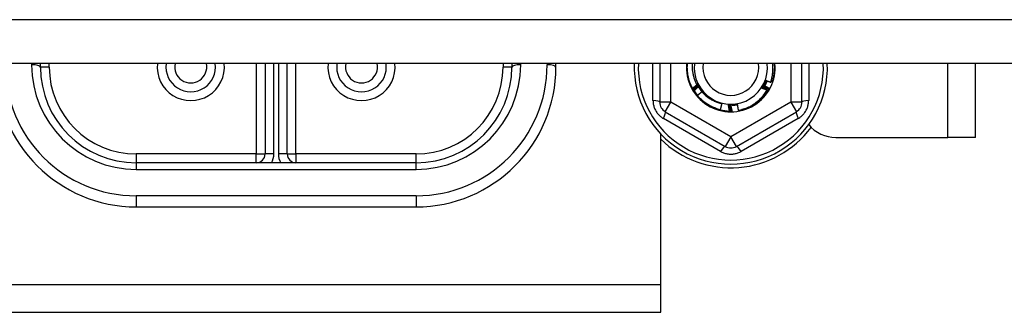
# Model space of a CAD drawing. Header units: inches. Extents: x 56.1 to 140.1, y 34.7 to 67.
# Tile 50 of 60: x 131.6 to 135.2, y 40.1 to 41.2. Entities that reach past the tile are written whole.
import ezdxf

# ---------------------------------------------------------------- set-up
doc = ezdxf.new("R2010")
doc.units = ezdxf.units.IN
doc.header["$MEASUREMENT"] = 0
doc.layers.add('Visible Edges(ANSI)', color=7, linetype='Continuous', lineweight=25)
doc.layers.add('Visible Tangent Edges(ANSI)', color=7, linetype='Continuous', lineweight=25)

msp = doc.modelspace()

# ---------------------------------------------------------------- linework, layer by layer
at = {"layer": 'Visible Edges(ANSI)'}
for p, q in [((138.5628, 41.0071), (98.9289, 41.0071)), ((131.7203, 40.9948), (131.7203, 41.0071)), ((132.5234, 41.0071), (132.5234, 40.6838)), ((132.6022, 40.6838), (132.6022, 41.0071)), ((133.4053, 41.0071), (133.4053, 40.9948)), ((133.5628, 40.9948), (133.5628, 41.0071)), ((133.9339, 41.0071), (133.9339, 40.869)), ((134.4417, 40.869), (134.4417, 41.0071)), ((135.0628, 40.7429), (135.0628, 41.0071)), ((134.0512, 40.9185), (134.051, 40.9188)), ((134.0537, 40.914), (134.0535, 40.9144)), ((134.0847, 40.9067), (134.0857, 40.9079)), ((134.3222, 40.9147), (134.322, 40.9143)), ((134.3247, 40.9192), (134.3245, 40.9188)), ((134.1551, 40.8641), (134.1495, 40.8421)), ((133.9535, 40.8349), (134.1681, 40.711)), ((134.1683, 40.8386), (134.1681, 40.8366)), ((134.1831, 40.8374), (134.1828, 40.8374)), ((134.1882, 40.8373), (134.1878, 40.8373)), ((134.1933, 40.8374), (134.1929, 40.8374)), ((134.2075, 40.711), (134.4221, 40.8349)), ((133.9378, 40.2169), (133.9378, 40.7549)), ((134.5628, 40.7429), (134.9638, 40.7429)), ((135.0628, 40.7429), (134.9638, 40.7429)), ((133.0628, 40.6523), (132.0628, 40.6523)), ((132.0628, 40.4948), (133.0628, 40.4948)), ((133.9378, 40.1179), (133.9378, 40.2169)), ((105.6878, 40.1179), (133.9378, 40.1179))]:
    msp.add_line(p, q, dxfattribs=at)
at = {"layer": 'Visible Edges(ANSI)', "flags": 128}
for points in [[(134.051, 40.9188), (134.0493, 40.9222), (134.0476, 40.9256), (134.046, 40.9291), (134.0444, 40.9326), (134.043, 40.9361), (134.0417, 40.9397), (134.0404, 40.9433), (134.0392, 40.9469), (134.0382, 40.9505), (134.0372, 40.9542), (134.0363, 40.9579), (134.0355, 40.9616), (134.0347, 40.9654), (134.0341, 40.9691), (134.0336, 40.9729), (134.0331, 40.9767), (134.0328, 40.9805), (134.0325, 40.9843), (134.0324, 40.9881), (134.0323, 40.9919), (134.0323, 40.9957), (134.0324, 40.9995), (134.0326, 41.0033), (134.0329, 41.0071)], [(134.0501, 41.0071), (134.0499, 41.0039), (134.0497, 41.0006), (134.0497, 40.9974), (134.0497, 40.9941), (134.0498, 40.9909), (134.05, 40.9876), (134.0502, 40.9844), (134.0506, 40.9812), (134.051, 40.9779), (134.0515, 40.9747), (134.052, 40.9715), (134.0527, 40.9683), (134.0534, 40.9651), (134.0542, 40.962), (134.055, 40.9589), (134.0559, 40.9558), (134.0569, 40.9527), (134.058, 40.9496), (134.0592, 40.9466), (134.0604, 40.9436), (134.0617, 40.9406), (134.063, 40.9377), (134.0645, 40.9347), (134.066, 40.9319)], [(134.3302, 40.9404), (134.3311, 40.9431), (134.3319, 40.9458), (134.3327, 40.9485), (134.3334, 40.9512), (134.3341, 40.954), (134.3347, 40.9567), (134.3353, 40.9595), (134.3358, 40.9623), (134.3363, 40.965), (134.3367, 40.9678), (134.3371, 40.9706), (134.3374, 40.9734), (134.3377, 40.9762), (134.3379, 40.979), (134.338, 40.9818), (134.3381, 40.9846), (134.3382, 40.9874), (134.3382, 40.9902), (134.3381, 40.9931), (134.338, 40.9959), (134.3379, 40.9987), (134.3377, 41.0015), (134.3374, 41.0043), (134.3371, 41.0071)], [(134.3427, 41.0071), (134.3429, 41.0044), (134.3431, 41.0017), (134.3432, 40.999), (134.3433, 40.9962), (134.3433, 40.9935), (134.3433, 40.9908), (134.3432, 40.9881), (134.3431, 40.9854), (134.343, 40.9827), (134.3428, 40.98), (134.3425, 40.9773), (134.3422, 40.9746), (134.3419, 40.9719), (134.3415, 40.9692), (134.3411, 40.9665), (134.3406, 40.9638), (134.34, 40.9612), (134.3395, 40.9585), (134.3388, 40.9559), (134.3382, 40.9532), (134.3375, 40.9506), (134.3367, 40.948), (134.3359, 40.9454), (134.335, 40.9428)], [(134.051, 40.9188), (134.0518, 40.9195), (134.0525, 40.9201), (134.0532, 40.9207), (134.054, 40.9213), (134.0547, 40.9219), (134.0555, 40.9225), (134.0562, 40.9232), (134.057, 40.9238), (134.0577, 40.9244), (134.0584, 40.925), (134.0592, 40.9256), (134.0599, 40.9262), (134.0607, 40.9268), (134.0614, 40.9274), (134.0622, 40.928), (134.0629, 40.9286), (134.0637, 40.9292), (134.0644, 40.9298), (134.0652, 40.9304), (134.0659, 40.931), (134.0667, 40.9316), (134.0674, 40.9322), (134.0682, 40.9328), (134.0689, 40.9334)], [(134.071, 40.9296), (134.0702, 40.9291), (134.0693, 40.9286), (134.0685, 40.9281), (134.0677, 40.9277), (134.0669, 40.9272), (134.0661, 40.9267), (134.0652, 40.9263), (134.0644, 40.9258), (134.0636, 40.9253), (134.0628, 40.9249), (134.062, 40.9244), (134.0611, 40.9239), (134.0603, 40.9235), (134.0595, 40.923), (134.0587, 40.9226), (134.0578, 40.9221), (134.057, 40.9217), (134.0562, 40.9212), (134.0554, 40.9207), (134.0545, 40.9203), (134.0537, 40.9198), (134.0529, 40.9194), (134.0521, 40.9189), (134.0512, 40.9185)], [(134.0535, 40.9144), (134.0543, 40.915), (134.055, 40.9157), (134.0557, 40.9163), (134.0564, 40.9169), (134.0571, 40.9176), (134.0579, 40.9182), (134.0586, 40.9189), (134.0593, 40.9195), (134.06, 40.9201), (134.0607, 40.9208), (134.0615, 40.9214), (134.0622, 40.922), (134.0629, 40.9227), (134.0636, 40.9233), (134.0644, 40.9239), (134.0651, 40.9246), (134.0658, 40.9252), (134.0666, 40.9258), (134.0673, 40.9264), (134.068, 40.9271), (134.0688, 40.9277), (134.0695, 40.9283), (134.0702, 40.9289), (134.071, 40.9296)], [(134.0731, 40.9257), (134.0723, 40.9252), (134.0715, 40.9247), (134.0707, 40.9243), (134.0699, 40.9238), (134.0691, 40.9233), (134.0683, 40.9228), (134.0675, 40.9223), (134.0667, 40.9218), (134.0659, 40.9213), (134.0651, 40.9208), (134.0643, 40.9203), (134.0635, 40.9198), (134.0627, 40.9193), (134.0619, 40.9188), (134.0611, 40.9184), (134.0602, 40.9179), (134.0594, 40.9174), (134.0586, 40.9169), (134.0578, 40.9164), (134.057, 40.9159), (134.0562, 40.9155), (134.0554, 40.915), (134.0546, 40.9145), (134.0537, 40.914)], [(134.0573, 40.9111), (134.058, 40.9117), (134.0586, 40.9123), (134.0593, 40.9129), (134.0599, 40.9136), (134.0606, 40.9142), (134.0612, 40.9148), (134.0619, 40.9154), (134.0625, 40.916), (134.0632, 40.9166), (134.0638, 40.9172), (134.0645, 40.9179), (134.0652, 40.9185), (134.0658, 40.9191), (134.0665, 40.9197), (134.0671, 40.9203), (134.0678, 40.9209), (134.0685, 40.9215), (134.0691, 40.9221), (134.0698, 40.9227), (134.0705, 40.9233), (134.0711, 40.9239), (134.0718, 40.9245), (134.0724, 40.9251), (134.0731, 40.9257)], [(134.066, 40.9319), (134.0661, 40.932), (134.0663, 40.9321), (134.0664, 40.9322), (134.0666, 40.9323), (134.0667, 40.9324), (134.0668, 40.9325), (134.067, 40.9326), (134.0671, 40.9328), (134.0673, 40.9329), (134.0674, 40.933), (134.0676, 40.9331), (134.0677, 40.9332), (134.0678, 40.9333), (134.068, 40.9334), (134.0681, 40.9335), (134.0683, 40.9337), (134.0684, 40.9338), (134.0686, 40.9339), (134.0687, 40.934), (134.0689, 40.9341), (134.069, 40.9342), (134.0691, 40.9343), (134.0693, 40.9344), (134.0694, 40.9346)], [(134.0689, 40.9334), (134.0688, 40.9334), (134.0687, 40.9333), (134.0686, 40.9332), (134.0685, 40.9332), (134.0683, 40.9331), (134.0682, 40.933), (134.0681, 40.933), (134.068, 40.9329), (134.0678, 40.9328), (134.0677, 40.9328), (134.0676, 40.9327), (134.0675, 40.9326), (134.0673, 40.9326), (134.0672, 40.9325), (134.0671, 40.9324), (134.067, 40.9324), (134.0669, 40.9323), (134.0667, 40.9322), (134.0666, 40.9322), (134.0665, 40.9321), (134.0664, 40.9321), (134.0662, 40.932), (134.0661, 40.9319), (134.066, 40.9319)], [(134.0694, 40.9346), (134.0701, 40.9335), (134.0709, 40.9324), (134.0716, 40.9313), (134.0723, 40.9302), (134.073, 40.9291), (134.0737, 40.928), (134.0744, 40.9269), (134.0752, 40.9258), (134.0759, 40.9247), (134.0766, 40.9236), (134.0773, 40.9225), (134.078, 40.9214), (134.0787, 40.9203), (134.0795, 40.9192), (134.0802, 40.9181), (134.0809, 40.917), (134.0816, 40.9159), (134.0823, 40.9148), (134.083, 40.9137), (134.0838, 40.9126), (134.0845, 40.9115), (134.0852, 40.9104), (134.0859, 40.9093), (134.0866, 40.9082)], [(134.0694, 40.9346), (134.07, 40.9334), (134.0706, 40.9322), (134.0712, 40.931), (134.0718, 40.9299), (134.0725, 40.9287), (134.0731, 40.9276), (134.0738, 40.9264), (134.0745, 40.9253), (134.0751, 40.9242), (134.0758, 40.9231), (134.0765, 40.922), (134.0772, 40.9209), (134.078, 40.9198), (134.0787, 40.9187), (134.0794, 40.9176), (134.0802, 40.9165), (134.081, 40.9154), (134.0817, 40.9144), (134.0825, 40.9133), (134.0833, 40.9123), (134.0841, 40.9112), (134.085, 40.9102), (134.0858, 40.9092), (134.0866, 40.9082)], [(134.2975, 40.9195), (134.2981, 40.9207), (134.2986, 40.9218), (134.2992, 40.923), (134.2998, 40.9242), (134.3004, 40.9253), (134.301, 40.9265), (134.3016, 40.9277), (134.3022, 40.9288), (134.3028, 40.93), (134.3034, 40.9312), (134.304, 40.9324), (134.3046, 40.9335), (134.3052, 40.9347), (134.3058, 40.9359), (134.3064, 40.937), (134.307, 40.9382), (134.3076, 40.9394), (134.3082, 40.9406), (134.3088, 40.9417), (134.3094, 40.9429), (134.31, 40.9441), (134.3105, 40.9452), (134.3111, 40.9464), (134.3117, 40.9476)], [(134.2975, 40.9195), (134.2982, 40.9206), (134.2989, 40.9217), (134.2996, 40.9228), (134.3003, 40.9239), (134.301, 40.925), (134.3017, 40.9262), (134.3023, 40.9273), (134.303, 40.9285), (134.3036, 40.9296), (134.3042, 40.9308), (134.3048, 40.9319), (134.3054, 40.9331), (134.306, 40.9343), (134.3066, 40.9355), (134.3072, 40.9366), (134.3077, 40.9378), (134.3083, 40.939), (134.3088, 40.9402), (134.3093, 40.9415), (134.3098, 40.9427), (134.3103, 40.9439), (134.3108, 40.9451), (134.3113, 40.9463), (134.3117, 40.9476)], [(134.3025, 40.9258), (134.3034, 40.9254), (134.3042, 40.9249), (134.305, 40.9245), (134.3058, 40.924), (134.3067, 40.9236), (134.3075, 40.9231), (134.3083, 40.9226), (134.3091, 40.9222), (134.31, 40.9217), (134.3108, 40.9213), (134.3116, 40.9208), (134.3124, 40.9203), (134.3132, 40.9199), (134.3141, 40.9194), (134.3149, 40.9189), (134.3157, 40.9185), (134.3165, 40.918), (134.3173, 40.9175), (134.3182, 40.9171), (134.319, 40.9166), (134.3198, 40.9161), (134.3206, 40.9156), (134.3214, 40.9152), (134.3222, 40.9147)], [(134.3245, 40.9188), (134.3236, 40.9191), (134.3227, 40.9194), (134.3218, 40.9196), (134.3209, 40.9199), (134.3199, 40.9202), (134.319, 40.9205), (134.3181, 40.9208), (134.3172, 40.9211), (134.3163, 40.9214), (134.3153, 40.9216), (134.3144, 40.9219), (134.3135, 40.9222), (134.3126, 40.9225), (134.3117, 40.9228), (134.3108, 40.9231), (134.3098, 40.9234), (134.3089, 40.9237), (134.308, 40.924), (134.3071, 40.9243), (134.3062, 40.9246), (134.3053, 40.9249), (134.3044, 40.9252), (134.3034, 40.9255), (134.3025, 40.9258)], [(134.3047, 40.9296), (134.3055, 40.9292), (134.3064, 40.9288), (134.3072, 40.9284), (134.308, 40.9279), (134.3089, 40.9275), (134.3097, 40.9271), (134.3106, 40.9266), (134.3114, 40.9262), (134.3122, 40.9258), (134.3131, 40.9253), (134.3139, 40.9249), (134.3147, 40.9245), (134.3156, 40.924), (134.3164, 40.9236), (134.3173, 40.9232), (134.3181, 40.9227), (134.3189, 40.9223), (134.3198, 40.9218), (134.3206, 40.9214), (134.3214, 40.9209), (134.3222, 40.9205), (134.3231, 40.9201), (134.3239, 40.9196), (134.3247, 40.9192)], [(134.3093, 40.9283), (134.3091, 40.9283), (134.3089, 40.9284), (134.3087, 40.9284), (134.3085, 40.9285), (134.3083, 40.9286), (134.3081, 40.9286), (134.3079, 40.9287), (134.3077, 40.9287), (134.3076, 40.9288), (134.3074, 40.9288), (134.3072, 40.9289), (134.307, 40.929), (134.3068, 40.929), (134.3066, 40.9291), (134.3064, 40.9291), (134.3062, 40.9292), (134.306, 40.9292), (134.3058, 40.9293), (134.3056, 40.9294), (134.3054, 40.9294), (134.3052, 40.9295), (134.3051, 40.9295), (134.3049, 40.9296), (134.3047, 40.9296)], [(134.3067, 40.9335), (134.3068, 40.9335), (134.3068, 40.9335), (134.3069, 40.9334), (134.307, 40.9334), (134.3071, 40.9333), (134.3071, 40.9333), (134.3072, 40.9333), (134.3073, 40.9332), (134.3074, 40.9332), (134.3074, 40.9332), (134.3075, 40.9331), (134.3076, 40.9331), (134.3077, 40.9331), (134.3077, 40.933), (134.3078, 40.933), (134.3079, 40.933), (134.308, 40.9329), (134.308, 40.9329), (134.3081, 40.9329), (134.3082, 40.9328), (134.3083, 40.9328), (134.3083, 40.9328), (134.3084, 40.9327), (134.3085, 40.9327)], [(134.3086, 40.933), (134.3086, 40.933), (134.3085, 40.9331), (134.3084, 40.9331), (134.3083, 40.9331), (134.3082, 40.9331), (134.3081, 40.9331), (134.3081, 40.9332), (134.308, 40.9332), (134.3079, 40.9332), (134.3078, 40.9332), (134.3077, 40.9332), (134.3077, 40.9333), (134.3076, 40.9333), (134.3075, 40.9333), (134.3074, 40.9333), (134.3073, 40.9333), (134.3073, 40.9334), (134.3072, 40.9334), (134.3071, 40.9334), (134.307, 40.9334), (134.3069, 40.9335), (134.3069, 40.9335), (134.3068, 40.9335), (134.3067, 40.9335)], [(134.3084, 40.9326), (134.3087, 40.9331), (134.309, 40.9337), (134.3093, 40.9343), (134.3095, 40.9348), (134.3098, 40.9354), (134.3101, 40.936), (134.3103, 40.9366), (134.3106, 40.9371), (134.3109, 40.9377), (134.3111, 40.9383), (134.3114, 40.9389), (134.3116, 40.9395), (134.3119, 40.94), (134.3121, 40.9406), (134.3124, 40.9412), (134.3126, 40.9418), (134.3128, 40.9424), (134.3131, 40.943), (134.3133, 40.9435), (134.3135, 40.9441), (134.3138, 40.9447), (134.314, 40.9453), (134.3142, 40.9459), (134.3144, 40.9465)], [(134.3086, 40.9375), (134.3087, 40.9374), (134.3087, 40.9374), (134.3088, 40.9374), (134.3089, 40.9373), (134.309, 40.9373), (134.309, 40.9373), (134.3091, 40.9372), (134.3092, 40.9372), (134.3093, 40.9372), (134.3093, 40.9371), (134.3094, 40.9371), (134.3095, 40.9371), (134.3096, 40.937), (134.3096, 40.937), (134.3097, 40.937), (134.3098, 40.937), (134.3099, 40.9369), (134.3099, 40.9369), (134.31, 40.9369), (134.3101, 40.9368), (134.3102, 40.9368), (134.3102, 40.9368), (134.3103, 40.9367), (134.3104, 40.9367)], [(134.3105, 40.937), (134.3105, 40.937), (134.3104, 40.9371), (134.3103, 40.9371), (134.3102, 40.9371), (134.3101, 40.9371), (134.31, 40.9371), (134.31, 40.9371), (134.3099, 40.9372), (134.3098, 40.9372), (134.3097, 40.9372), (134.3096, 40.9372), (134.3096, 40.9372), (134.3095, 40.9373), (134.3094, 40.9373), (134.3093, 40.9373), (134.3092, 40.9373), (134.3091, 40.9373), (134.3091, 40.9374), (134.309, 40.9374), (134.3089, 40.9374), (134.3088, 40.9374), (134.3087, 40.9374), (134.3087, 40.9374), (134.3086, 40.9375)], [(134.3175, 40.9453), (134.3172, 40.9445), (134.3169, 40.9438), (134.3165, 40.943), (134.3162, 40.9423), (134.3159, 40.9415), (134.3156, 40.9407), (134.3152, 40.94), (134.3149, 40.9392), (134.3145, 40.9385), (134.3142, 40.9377), (134.3138, 40.937), (134.3135, 40.9363), (134.3131, 40.9355), (134.3128, 40.9348), (134.3124, 40.934), (134.312, 40.9333), (134.3116, 40.9326), (134.3112, 40.9319), (134.3109, 40.9311), (134.3105, 40.9304), (134.3101, 40.9297), (134.3097, 40.929), (134.3093, 40.9282), (134.3089, 40.9275)], [(134.3103, 40.9415), (134.3104, 40.9414), (134.3105, 40.9414), (134.3106, 40.9414), (134.3106, 40.9414), (134.3107, 40.9413), (134.3108, 40.9413), (134.3109, 40.9413), (134.3109, 40.9412), (134.311, 40.9412), (134.3111, 40.9412), (134.3112, 40.9411), (134.3113, 40.9411), (134.3113, 40.9411), (134.3114, 40.9411), (134.3115, 40.941), (134.3116, 40.941), (134.3116, 40.941), (134.3117, 40.9409), (134.3118, 40.9409), (134.3119, 40.9409), (134.3119, 40.9409), (134.312, 40.9408), (134.3121, 40.9408), (134.3122, 40.9408)], [(134.3123, 40.9411), (134.3122, 40.9411), (134.3121, 40.9411), (134.3121, 40.9411), (134.312, 40.9412), (134.3119, 40.9412), (134.3118, 40.9412), (134.3117, 40.9412), (134.3117, 40.9412), (134.3116, 40.9412), (134.3115, 40.9412), (134.3114, 40.9413), (134.3113, 40.9413), (134.3112, 40.9413), (134.3112, 40.9413), (134.3111, 40.9413), (134.311, 40.9413), (134.3109, 40.9414), (134.3108, 40.9414), (134.3107, 40.9414), (134.3107, 40.9414), (134.3106, 40.9414), (134.3105, 40.9414), (134.3104, 40.9415), (134.3103, 40.9415)], [(134.3117, 40.9476), (134.3125, 40.9473), (134.3133, 40.947), (134.314, 40.9467), (134.3148, 40.9464), (134.3156, 40.946), (134.3163, 40.9457), (134.3171, 40.9454), (134.3179, 40.9451), (134.3186, 40.9448), (134.3194, 40.9445), (134.3202, 40.9442), (134.3209, 40.9439), (134.3217, 40.9436), (134.3225, 40.9434), (134.3232, 40.9431), (134.324, 40.9428), (134.3248, 40.9425), (134.3256, 40.9422), (134.3263, 40.9419), (134.3271, 40.9416), (134.3279, 40.9413), (134.3286, 40.941), (134.3294, 40.9407), (134.3302, 40.9404)], [(134.312, 40.9455), (134.312, 40.9455), (134.3121, 40.9455), (134.3122, 40.9455), (134.3123, 40.9454), (134.3123, 40.9454), (134.3124, 40.9454), (134.3125, 40.9453), (134.3126, 40.9453), (134.3127, 40.9453), (134.3127, 40.9453), (134.3128, 40.9452), (134.3129, 40.9452), (134.313, 40.9452), (134.313, 40.9452), (134.3131, 40.9451), (134.3132, 40.9451), (134.3133, 40.9451), (134.3134, 40.945), (134.3134, 40.945), (134.3135, 40.945), (134.3136, 40.945), (134.3137, 40.9449), (134.3137, 40.9449), (134.3138, 40.9449)], [(134.3139, 40.9452), (134.3139, 40.9452), (134.3138, 40.9452), (134.3137, 40.9453), (134.3136, 40.9453), (134.3135, 40.9453), (134.3134, 40.9453), (134.3134, 40.9453), (134.3133, 40.9453), (134.3132, 40.9453), (134.3131, 40.9453), (134.313, 40.9454), (134.313, 40.9454), (134.3129, 40.9454), (134.3128, 40.9454), (134.3127, 40.9454), (134.3126, 40.9454), (134.3125, 40.9454), (134.3125, 40.9455), (134.3124, 40.9455), (134.3123, 40.9455), (134.3122, 40.9455), (134.3121, 40.9455), (134.312, 40.9455), (134.312, 40.9455)], [(134.3314, 40.9441), (134.3315, 40.944), (134.3317, 40.944), (134.3318, 40.9439), (134.332, 40.9439), (134.3321, 40.9438), (134.3323, 40.9438), (134.3324, 40.9437), (134.3326, 40.9437), (134.3328, 40.9436), (134.3329, 40.9436), (134.3331, 40.9435), (134.3332, 40.9435), (134.3334, 40.9434), (134.3335, 40.9434), (134.3337, 40.9433), (134.3338, 40.9433), (134.334, 40.9432), (134.3341, 40.9431), (134.3343, 40.9431), (134.3344, 40.943), (134.3346, 40.943), (134.3347, 40.9429), (134.3349, 40.9429), (134.335, 40.9428)], [(134.0535, 40.9144), (134.0534, 40.9146), (134.0533, 40.9147), (134.0532, 40.9149), (134.0531, 40.9151), (134.053, 40.9152), (134.0529, 40.9154), (134.0528, 40.9156), (134.0528, 40.9157), (134.0527, 40.9159), (134.0526, 40.9161), (134.0525, 40.9163), (134.0524, 40.9164), (134.0523, 40.9166), (134.0522, 40.9168), (134.0521, 40.9169), (134.052, 40.9171), (134.0519, 40.9173), (134.0518, 40.9175), (134.0517, 40.9176), (134.0516, 40.9178), (134.0515, 40.918), (134.0514, 40.9181), (134.0513, 40.9183), (134.0512, 40.9185)], [(134.0694, 40.8936), (134.0687, 40.8944), (134.0681, 40.8952), (134.0674, 40.8961), (134.0668, 40.8969), (134.0661, 40.8978), (134.0655, 40.8987), (134.0649, 40.8995), (134.0642, 40.9004), (134.0636, 40.9013), (134.063, 40.9022), (134.0624, 40.903), (134.0618, 40.9039), (134.0612, 40.9048), (134.0606, 40.9057), (134.0601, 40.9066), (134.0595, 40.9075), (134.0589, 40.9084), (134.0584, 40.9093), (134.0578, 40.9102), (134.0573, 40.9112), (134.0567, 40.9121), (134.0562, 40.913), (134.0557, 40.9139), (134.0551, 40.9149)], [(134.0843, 40.9057), (134.0836, 40.9052), (134.0829, 40.9047), (134.0823, 40.9042), (134.0816, 40.9036), (134.081, 40.9031), (134.0803, 40.9026), (134.0797, 40.9021), (134.079, 40.9015), (134.0784, 40.901), (134.0777, 40.9005), (134.0771, 40.8999), (134.0764, 40.8994), (134.0758, 40.8989), (134.0751, 40.8983), (134.0745, 40.8978), (134.0738, 40.8972), (134.0732, 40.8967), (134.0725, 40.8962), (134.0719, 40.8956), (134.0712, 40.8951), (134.0706, 40.8946), (134.0699, 40.894), (134.0693, 40.8935), (134.0686, 40.8929)], [(134.1495, 40.8421), (134.1456, 40.8432), (134.1417, 40.8443), (134.1379, 40.8456), (134.1341, 40.8469), (134.1303, 40.8484), (134.1265, 40.8499), (134.1228, 40.8516), (134.1192, 40.8533), (134.1156, 40.8551), (134.112, 40.857), (134.1085, 40.8591), (134.1051, 40.8612), (134.1017, 40.8634), (134.0983, 40.8656), (134.0951, 40.868), (134.0918, 40.8705), (134.0887, 40.873), (134.0856, 40.8756), (134.0826, 40.8783), (134.0797, 40.8811), (134.0768, 40.8839), (134.074, 40.8869), (134.0713, 40.8899), (134.0686, 40.8929)], [(134.0737, 40.921), (134.0741, 40.9204), (134.0745, 40.9198), (134.0749, 40.9191), (134.0753, 40.9185), (134.0757, 40.9179), (134.0762, 40.9172), (134.0766, 40.9166), (134.077, 40.916), (134.0774, 40.9154), (134.0779, 40.9147), (134.0783, 40.9141), (134.0788, 40.9135), (134.0792, 40.9129), (134.0797, 40.9123), (134.0801, 40.9117), (134.0806, 40.9111), (134.081, 40.9105), (134.0815, 40.9099), (134.082, 40.9093), (134.0824, 40.9087), (134.0829, 40.9081), (134.0834, 40.9075), (134.0839, 40.907), (134.0843, 40.9064)], [(134.0754, 40.922), (134.0753, 40.922), (134.0753, 40.9219), (134.0752, 40.9219), (134.0751, 40.9218), (134.075, 40.9218), (134.075, 40.9217), (134.0749, 40.9217), (134.0748, 40.9216), (134.0748, 40.9216), (134.0747, 40.9216), (134.0746, 40.9215), (134.0746, 40.9215), (134.0745, 40.9214), (134.0744, 40.9214), (134.0744, 40.9213), (134.0743, 40.9213), (134.0742, 40.9212), (134.0742, 40.9212), (134.0741, 40.9211), (134.074, 40.9211), (134.074, 40.921), (134.0739, 40.921), (134.0738, 40.921), (134.0738, 40.9209)], [(134.0739, 40.9206), (134.074, 40.9207), (134.0741, 40.9207), (134.0741, 40.9208), (134.0742, 40.9208), (134.0742, 40.9209), (134.0743, 40.921), (134.0744, 40.921), (134.0744, 40.9211), (134.0745, 40.9211), (134.0745, 40.9212), (134.0746, 40.9213), (134.0747, 40.9213), (134.0747, 40.9214), (134.0748, 40.9214), (134.0748, 40.9215), (134.0749, 40.9215), (134.075, 40.9216), (134.075, 40.9217), (134.0751, 40.9217), (134.0751, 40.9218), (134.0752, 40.9218), (134.0753, 40.9219), (134.0753, 40.922), (134.0754, 40.922)], [(134.0778, 40.9183), (134.0777, 40.9183), (134.0776, 40.9183), (134.0776, 40.9182), (134.0775, 40.9182), (134.0774, 40.9181), (134.0774, 40.9181), (134.0773, 40.918), (134.0772, 40.918), (134.0772, 40.9179), (134.0771, 40.9179), (134.077, 40.9178), (134.077, 40.9178), (134.0769, 40.9177), (134.0768, 40.9177), (134.0768, 40.9176), (134.0767, 40.9176), (134.0766, 40.9175), (134.0766, 40.9175), (134.0765, 40.9174), (134.0764, 40.9174), (134.0764, 40.9173), (134.0763, 40.9173), (134.0762, 40.9172), (134.0762, 40.9172)], [(134.0764, 40.9169), (134.0764, 40.917), (134.0765, 40.917), (134.0766, 40.9171), (134.0766, 40.9171), (134.0767, 40.9172), (134.0767, 40.9173), (134.0768, 40.9173), (134.0768, 40.9174), (134.0769, 40.9174), (134.077, 40.9175), (134.077, 40.9176), (134.0771, 40.9176), (134.0771, 40.9177), (134.0772, 40.9177), (134.0773, 40.9178), (134.0773, 40.9179), (134.0774, 40.9179), (134.0774, 40.918), (134.0775, 40.918), (134.0775, 40.9181), (134.0776, 40.9182), (134.0777, 40.9182), (134.0777, 40.9183), (134.0778, 40.9183)], [(134.0803, 40.9148), (134.0802, 40.9147), (134.0802, 40.9147), (134.0801, 40.9146), (134.08, 40.9146), (134.08, 40.9145), (134.0799, 40.9145), (134.0798, 40.9144), (134.0798, 40.9144), (134.0797, 40.9143), (134.0796, 40.9143), (134.0796, 40.9142), (134.0795, 40.9142), (134.0794, 40.9141), (134.0794, 40.9141), (134.0793, 40.914), (134.0793, 40.914), (134.0792, 40.9139), (134.0791, 40.9139), (134.0791, 40.9138), (134.079, 40.9138), (134.0789, 40.9137), (134.0789, 40.9137), (134.0788, 40.9136), (134.0787, 40.9136)], [(134.0789, 40.9133), (134.079, 40.9133), (134.0791, 40.9134), (134.0791, 40.9135), (134.0792, 40.9135), (134.0792, 40.9136), (134.0793, 40.9137), (134.0793, 40.9137), (134.0794, 40.9138), (134.0794, 40.9138), (134.0795, 40.9139), (134.0796, 40.914), (134.0796, 40.914), (134.0797, 40.9141), (134.0797, 40.9141), (134.0798, 40.9142), (134.0798, 40.9143), (134.0799, 40.9143), (134.08, 40.9144), (134.08, 40.9145), (134.0801, 40.9145), (134.0801, 40.9146), (134.0802, 40.9146), (134.0802, 40.9147), (134.0803, 40.9148)], [(134.0829, 40.9113), (134.0829, 40.9112), (134.0828, 40.9112), (134.0827, 40.9111), (134.0827, 40.9111), (134.0826, 40.911), (134.0825, 40.911), (134.0825, 40.9109), (134.0824, 40.9109), (134.0824, 40.9108), (134.0823, 40.9107), (134.0822, 40.9107), (134.0822, 40.9106), (134.0821, 40.9106), (134.082, 40.9105), (134.082, 40.9105), (134.0819, 40.9104), (134.0818, 40.9104), (134.0818, 40.9103), (134.0817, 40.9103), (134.0817, 40.9102), (134.0816, 40.9102), (134.0815, 40.9101), (134.0815, 40.9101), (134.0814, 40.91)], [(134.0816, 40.9097), (134.0817, 40.9098), (134.0817, 40.9099), (134.0818, 40.9099), (134.0818, 40.91), (134.0819, 40.9101), (134.0819, 40.9101), (134.082, 40.9102), (134.0821, 40.9102), (134.0821, 40.9103), (134.0822, 40.9104), (134.0822, 40.9104), (134.0823, 40.9105), (134.0823, 40.9106), (134.0824, 40.9106), (134.0824, 40.9107), (134.0825, 40.9108), (134.0825, 40.9108), (134.0826, 40.9109), (134.0826, 40.911), (134.0827, 40.911), (134.0828, 40.9111), (134.0828, 40.9111), (134.0829, 40.9112), (134.0829, 40.9113)], [(134.0866, 40.9082), (134.0865, 40.9081), (134.0864, 40.908), (134.0863, 40.9079), (134.0862, 40.9078), (134.0861, 40.9077), (134.086, 40.9076), (134.0858, 40.9076), (134.0857, 40.9075), (134.0856, 40.9074), (134.0855, 40.9073), (134.0854, 40.9072), (134.0853, 40.9071), (134.0852, 40.907), (134.0851, 40.9069), (134.085, 40.9069), (134.0848, 40.9068), (134.0847, 40.9067), (134.0846, 40.9066), (134.0845, 40.9065), (134.0844, 40.9064), (134.0843, 40.9063), (134.0842, 40.9062), (134.0841, 40.9062), (134.084, 40.9061)], [(134.084, 40.9061), (134.0863, 40.9035), (134.0887, 40.901), (134.0912, 40.8985), (134.0937, 40.8961), (134.0963, 40.8938), (134.099, 40.8915), (134.1017, 40.8893), (134.1045, 40.8872), (134.1074, 40.8852), (134.1103, 40.8832), (134.1132, 40.8813), (134.1162, 40.8795), (134.1192, 40.8777), (134.1223, 40.8761), (134.1254, 40.8745), (134.1286, 40.873), (134.1318, 40.8716), (134.135, 40.8702), (134.1383, 40.869), (134.1416, 40.8678), (134.1449, 40.8668), (134.1483, 40.8658), (134.1517, 40.8649), (134.1551, 40.8641)], [(134.0857, 40.9079), (134.0856, 40.9078), (134.0855, 40.9078), (134.0855, 40.9077), (134.0854, 40.9076), (134.0854, 40.9076), (134.0853, 40.9075), (134.0852, 40.9075), (134.0852, 40.9074), (134.0851, 40.9074), (134.085, 40.9073), (134.085, 40.9073), (134.0849, 40.9072), (134.0849, 40.9072), (134.0848, 40.9071), (134.0847, 40.907), (134.0847, 40.907), (134.0846, 40.9069), (134.0846, 40.9069), (134.0845, 40.9068), (134.0844, 40.9068), (134.0844, 40.9067), (134.0843, 40.9067), (134.0842, 40.9066), (134.0842, 40.9066)], [(134.322, 40.9143), (134.3194, 40.91), (134.3166, 40.9057), (134.3137, 40.9015), (134.3106, 40.8974), (134.3074, 40.8935), (134.3041, 40.8896), (134.3006, 40.8858), (134.2971, 40.8822), (134.2934, 40.8787), (134.2896, 40.8753), (134.2856, 40.872), (134.2816, 40.8688), (134.2775, 40.8658), (134.2733, 40.8629), (134.269, 40.8602), (134.2646, 40.8576), (134.2601, 40.8552), (134.2555, 40.8529), (134.2509, 40.8507), (134.2462, 40.8487), (134.2415, 40.8469), (134.2366, 40.8452), (134.2318, 40.8437), (134.2269, 40.8423)], [(134.2269, 40.8423), (134.2315, 40.8437), (134.2361, 40.8453), (134.2407, 40.847), (134.2451, 40.8488), (134.2496, 40.8508), (134.254, 40.8529), (134.2583, 40.8552), (134.2625, 40.8576), (134.2667, 40.8601), (134.2708, 40.8628), (134.2747, 40.8656), (134.2786, 40.8685), (134.2824, 40.8715), (134.2862, 40.8746), (134.2898, 40.8779), (134.2932, 40.8813), (134.2966, 40.8847), (134.2999, 40.8883), (134.3031, 40.892), (134.3061, 40.8958), (134.3091, 40.8997), (134.3119, 40.9037), (134.3145, 40.9077), (134.3171, 40.9119)], [(134.3171, 40.9119), (134.3163, 40.9122), (134.3154, 40.9125), (134.3146, 40.9128), (134.3138, 40.9131), (134.313, 40.9134), (134.3122, 40.9137), (134.3113, 40.914), (134.3105, 40.9144), (134.3097, 40.9147), (134.3089, 40.915), (134.3081, 40.9153), (134.3072, 40.9156), (134.3064, 40.9159), (134.3056, 40.9163), (134.3048, 40.9166), (134.304, 40.9169), (134.3032, 40.9172), (134.3024, 40.9175), (134.3015, 40.9179), (134.3007, 40.9182), (134.2999, 40.9185), (134.2991, 40.9188), (134.2983, 40.9192), (134.2975, 40.9195)], [(134.3003, 40.9221), (134.301, 40.9217), (134.3017, 40.9213), (134.3024, 40.9208), (134.3031, 40.9204), (134.3038, 40.92), (134.3045, 40.9196), (134.3052, 40.9192), (134.3059, 40.9187), (134.3066, 40.9183), (134.3073, 40.9179), (134.308, 40.9175), (134.3087, 40.917), (134.3094, 40.9166), (134.3101, 40.9162), (134.3108, 40.9158), (134.3115, 40.9153), (134.3122, 40.9149), (134.3129, 40.9145), (134.3136, 40.914), (134.3143, 40.9136), (134.315, 40.9132), (134.3157, 40.9128), (134.3164, 40.9123), (134.3171, 40.9119)], [(134.322, 40.9143), (134.3211, 40.9146), (134.3202, 40.915), (134.3193, 40.9153), (134.3184, 40.9156), (134.3175, 40.9159), (134.3166, 40.9162), (134.3157, 40.9165), (134.3148, 40.9168), (134.3138, 40.9172), (134.3129, 40.9175), (134.312, 40.9178), (134.3111, 40.9181), (134.3102, 40.9185), (134.3093, 40.9188), (134.3084, 40.9191), (134.3075, 40.9194), (134.3066, 40.9198), (134.3057, 40.9201), (134.3048, 40.9204), (134.3039, 40.9207), (134.303, 40.9211), (134.3021, 40.9214), (134.3012, 40.9218), (134.3003, 40.9221)], [(134.3245, 40.9188), (134.3245, 40.9186), (134.3244, 40.9185), (134.3243, 40.9183), (134.3242, 40.9181), (134.3241, 40.9179), (134.324, 40.9178), (134.3239, 40.9176), (134.3238, 40.9174), (134.3237, 40.9173), (134.3236, 40.9171), (134.3235, 40.9169), (134.3234, 40.9167), (134.3233, 40.9166), (134.3232, 40.9164), (134.3231, 40.9162), (134.323, 40.9161), (134.3229, 40.9159), (134.3228, 40.9157), (134.3227, 40.9155), (134.3226, 40.9154), (134.3225, 40.9152), (134.3224, 40.915), (134.3223, 40.9149), (134.3222, 40.9147)], [(134.1681, 40.8366), (134.1649, 40.8372), (134.1617, 40.8377), (134.1585, 40.8384), (134.1553, 40.8391), (134.1522, 40.8399), (134.149, 40.8407), (134.1459, 40.8417), (134.1428, 40.8426), (134.1398, 40.8437), (134.1367, 40.8448), (134.1337, 40.8459), (134.1307, 40.8472), (134.1277, 40.8484), (134.1248, 40.8498), (134.1218, 40.8512), (134.119, 40.8527), (134.1161, 40.8542), (134.1133, 40.8558), (134.1105, 40.8575), (134.1077, 40.8592), (134.105, 40.861), (134.1023, 40.8628), (134.0996, 40.8647), (134.097, 40.8666)], [(134.1791, 40.8612), (134.1804, 40.8613), (134.1817, 40.8613), (134.183, 40.8614), (134.1843, 40.8615), (134.1856, 40.8616), (134.1869, 40.8616), (134.1883, 40.8617), (134.1896, 40.8618), (134.1909, 40.8618), (134.1922, 40.8619), (134.1935, 40.862), (134.1948, 40.862), (134.1961, 40.8621), (134.1975, 40.8622), (134.1988, 40.8623), (134.2001, 40.8623), (134.2014, 40.8624), (134.2027, 40.8625), (134.204, 40.8625), (134.2053, 40.8626), (134.2066, 40.8627), (134.2079, 40.8627), (134.2092, 40.8628), (134.2105, 40.8629)], [(134.1791, 40.8612), (134.1804, 40.8611), (134.1817, 40.8611), (134.183, 40.861), (134.1844, 40.861), (134.1857, 40.8609), (134.187, 40.8609), (134.1883, 40.8609), (134.1896, 40.8609), (134.1909, 40.8609), (134.1922, 40.861), (134.1936, 40.861), (134.1949, 40.8611), (134.1962, 40.8612), (134.1975, 40.8613), (134.1988, 40.8614), (134.2001, 40.8615), (134.2014, 40.8616), (134.2027, 40.8618), (134.204, 40.8619), (134.2053, 40.8621), (134.2067, 40.8623), (134.208, 40.8625), (134.2093, 40.8627), (134.2105, 40.8629)], [(134.1828, 40.8374), (134.1827, 40.8384), (134.1825, 40.8394), (134.1823, 40.8404), (134.1822, 40.8414), (134.182, 40.8424), (134.1818, 40.8434), (134.1817, 40.8443), (134.1815, 40.8453), (134.1813, 40.8463), (134.1812, 40.8473), (134.181, 40.8483), (134.1809, 40.8493), (134.1807, 40.8503), (134.1806, 40.8513), (134.1804, 40.8523), (134.1803, 40.8533), (134.1801, 40.8543), (134.18, 40.8552), (134.1798, 40.8562), (134.1797, 40.8572), (134.1795, 40.8582), (134.1794, 40.8592), (134.1792, 40.8602), (134.1791, 40.8612)], [(134.1835, 40.8601), (134.1835, 40.8591), (134.1835, 40.8582), (134.1835, 40.8572), (134.1835, 40.8563), (134.1834, 40.8553), (134.1834, 40.8544), (134.1834, 40.8534), (134.1834, 40.8525), (134.1834, 40.8516), (134.1834, 40.8506), (134.1834, 40.8497), (134.1834, 40.8487), (134.1833, 40.8478), (134.1833, 40.8468), (134.1833, 40.8459), (134.1833, 40.845), (134.1833, 40.844), (134.1832, 40.8431), (134.1832, 40.8421), (134.1832, 40.8412), (134.1832, 40.8402), (134.1831, 40.8393), (134.1831, 40.8384), (134.1831, 40.8374)], [(134.1878, 40.8373), (134.1876, 40.8383), (134.1874, 40.8392), (134.1872, 40.8402), (134.187, 40.8411), (134.1868, 40.8421), (134.1866, 40.843), (134.1864, 40.8439), (134.1863, 40.8449), (134.1861, 40.8458), (134.1859, 40.8468), (134.1857, 40.8477), (134.1855, 40.8487), (134.1854, 40.8496), (134.1852, 40.8506), (134.185, 40.8515), (134.1848, 40.8525), (134.1847, 40.8534), (134.1845, 40.8544), (134.1843, 40.8553), (134.1841, 40.8563), (134.184, 40.8572), (134.1838, 40.8582), (134.1836, 40.8591), (134.1835, 40.8601)], [(134.1878, 40.86), (134.1879, 40.859), (134.1879, 40.8581), (134.1879, 40.8572), (134.1879, 40.8562), (134.188, 40.8553), (134.188, 40.8543), (134.188, 40.8534), (134.188, 40.8524), (134.1881, 40.8515), (134.1881, 40.8506), (134.1881, 40.8496), (134.1881, 40.8487), (134.1881, 40.8477), (134.1881, 40.8468), (134.1881, 40.8458), (134.1881, 40.8449), (134.1882, 40.8439), (134.1882, 40.843), (134.1882, 40.8421), (134.1882, 40.8411), (134.1882, 40.8402), (134.1882, 40.8392), (134.1882, 40.8383), (134.1882, 40.8373)], [(134.1929, 40.8374), (134.1927, 40.8384), (134.1924, 40.8393), (134.1922, 40.8402), (134.192, 40.8412), (134.1918, 40.8421), (134.1916, 40.843), (134.1914, 40.844), (134.1911, 40.8449), (134.1909, 40.8459), (134.1907, 40.8468), (134.1905, 40.8477), (134.1903, 40.8487), (134.1901, 40.8496), (134.1899, 40.8506), (134.1897, 40.8515), (134.1895, 40.8524), (134.1892, 40.8534), (134.189, 40.8543), (134.1888, 40.8553), (134.1886, 40.8562), (134.1884, 40.8572), (134.1882, 40.8581), (134.188, 40.859), (134.1878, 40.86)], [(134.1922, 40.8601), (134.1922, 40.86), (134.1922, 40.8599), (134.1922, 40.8598), (134.1922, 40.8597), (134.1922, 40.8596), (134.1922, 40.8596), (134.1923, 40.8595), (134.1923, 40.8594), (134.1923, 40.8593), (134.1923, 40.8592), (134.1923, 40.8592), (134.1923, 40.8591), (134.1923, 40.859), (134.1923, 40.8589), (134.1923, 40.8588), (134.1923, 40.8587), (134.1923, 40.8587), (134.1923, 40.8586), (134.1923, 40.8585), (134.1923, 40.8584), (134.1923, 40.8583), (134.1923, 40.8583), (134.1923, 40.8582), (134.1923, 40.8581)], [(134.1927, 40.8581), (134.1927, 40.8582), (134.1927, 40.8583), (134.1926, 40.8583), (134.1926, 40.8584), (134.1926, 40.8585), (134.1926, 40.8586), (134.1926, 40.8587), (134.1925, 40.8588), (134.1925, 40.8588), (134.1925, 40.8589), (134.1925, 40.859), (134.1925, 40.8591), (134.1924, 40.8592), (134.1924, 40.8592), (134.1924, 40.8593), (134.1924, 40.8594), (134.1924, 40.8595), (134.1923, 40.8596), (134.1923, 40.8596), (134.1923, 40.8597), (134.1923, 40.8598), (134.1923, 40.8599), (134.1922, 40.86), (134.1922, 40.8601)], [(134.1966, 40.8603), (134.1966, 40.8602), (134.1966, 40.8601), (134.1966, 40.86), (134.1966, 40.8599), (134.1966, 40.8599), (134.1966, 40.8598), (134.1966, 40.8597), (134.1966, 40.8596), (134.1967, 40.8595), (134.1967, 40.8595), (134.1967, 40.8594), (134.1967, 40.8593), (134.1967, 40.8592), (134.1967, 40.8591), (134.1967, 40.859), (134.1967, 40.859), (134.1967, 40.8589), (134.1967, 40.8588), (134.1967, 40.8587), (134.1967, 40.8586), (134.1967, 40.8586), (134.1968, 40.8585), (134.1968, 40.8584), (134.1968, 40.8583)], [(134.1971, 40.8583), (134.1971, 40.8584), (134.1971, 40.8585), (134.1971, 40.8586), (134.197, 40.8587), (134.197, 40.8587), (134.197, 40.8588), (134.197, 40.8589), (134.1969, 40.859), (134.1969, 40.8591), (134.1969, 40.8591), (134.1969, 40.8592), (134.1969, 40.8593), (134.1968, 40.8594), (134.1968, 40.8595), (134.1968, 40.8595), (134.1968, 40.8596), (134.1967, 40.8597), (134.1967, 40.8598), (134.1967, 40.8599), (134.1967, 40.8599), (134.1967, 40.86), (134.1966, 40.8601), (134.1966, 40.8602), (134.1966, 40.8603)], [(134.2009, 40.8606), (134.201, 40.8606), (134.201, 40.8605), (134.201, 40.8604), (134.201, 40.8603), (134.201, 40.8602), (134.201, 40.8601), (134.201, 40.8601), (134.201, 40.86), (134.201, 40.8599), (134.2011, 40.8598), (134.2011, 40.8597), (134.2011, 40.8597), (134.2011, 40.8596), (134.2011, 40.8595), (134.2011, 40.8594), (134.2011, 40.8593), (134.2011, 40.8592), (134.2011, 40.8592), (134.2011, 40.8591), (134.2012, 40.859), (134.2012, 40.8589), (134.2012, 40.8588), (134.2012, 40.8588), (134.2012, 40.8587)], [(134.2015, 40.8587), (134.2015, 40.8588), (134.2015, 40.8589), (134.2015, 40.859), (134.2014, 40.859), (134.2014, 40.8591), (134.2014, 40.8592), (134.2014, 40.8593), (134.2013, 40.8594), (134.2013, 40.8594), (134.2013, 40.8595), (134.2013, 40.8596), (134.2012, 40.8597), (134.2012, 40.8598), (134.2012, 40.8598), (134.2012, 40.8599), (134.2011, 40.86), (134.2011, 40.8601), (134.2011, 40.8602), (134.2011, 40.8602), (134.201, 40.8603), (134.201, 40.8604), (134.201, 40.8605), (134.201, 40.8606), (134.2009, 40.8606)], [(134.2053, 40.8611), (134.2053, 40.8611), (134.2053, 40.861), (134.2053, 40.8609), (134.2053, 40.8608), (134.2054, 40.8607), (134.2054, 40.8607), (134.2054, 40.8606), (134.2054, 40.8605), (134.2054, 40.8604), (134.2054, 40.8603), (134.2054, 40.8602), (134.2054, 40.8602), (134.2055, 40.8601), (134.2055, 40.86), (134.2055, 40.8599), (134.2055, 40.8598), (134.2055, 40.8598), (134.2055, 40.8597), (134.2055, 40.8596), (134.2056, 40.8595), (134.2056, 40.8594), (134.2056, 40.8594), (134.2056, 40.8593), (134.2056, 40.8592)], [(134.206, 40.8592), (134.2059, 40.8593), (134.2059, 40.8594), (134.2059, 40.8595), (134.2058, 40.8596), (134.2058, 40.8596), (134.2058, 40.8597), (134.2058, 40.8598), (134.2057, 40.8599), (134.2057, 40.86), (134.2057, 40.86), (134.2057, 40.8601), (134.2056, 40.8602), (134.2056, 40.8603), (134.2056, 40.8603), (134.2055, 40.8604), (134.2055, 40.8605), (134.2055, 40.8606), (134.2055, 40.8607), (134.2054, 40.8607), (134.2054, 40.8608), (134.2054, 40.8609), (134.2053, 40.861), (134.2053, 40.8611), (134.2053, 40.8611)], [(134.2096, 40.8618), (134.2096, 40.8617), (134.2096, 40.8616), (134.2097, 40.8615), (134.2097, 40.8615), (134.2097, 40.8614), (134.2097, 40.8613), (134.2097, 40.8612), (134.2097, 40.8611), (134.2098, 40.8611), (134.2098, 40.861), (134.2098, 40.8609), (134.2098, 40.8608), (134.2098, 40.8607), (134.2098, 40.8607), (134.2099, 40.8606), (134.2099, 40.8605), (134.2099, 40.8604), (134.2099, 40.8603), (134.2099, 40.8603), (134.2099, 40.8602), (134.2099, 40.8601), (134.21, 40.86), (134.21, 40.8599), (134.21, 40.8599)], [(134.2103, 40.8599), (134.2103, 40.86), (134.2103, 40.8601), (134.2103, 40.8601), (134.2102, 40.8602), (134.2102, 40.8603), (134.2102, 40.8604), (134.2101, 40.8605), (134.2101, 40.8605), (134.2101, 40.8606), (134.21, 40.8607), (134.21, 40.8608), (134.21, 40.8608), (134.2099, 40.8609), (134.2099, 40.861), (134.2099, 40.8611), (134.2099, 40.8612), (134.2098, 40.8612), (134.2098, 40.8613), (134.2098, 40.8614), (134.2097, 40.8615), (134.2097, 40.8615), (134.2097, 40.8616), (134.2096, 40.8617), (134.2096, 40.8618)], [(134.2105, 40.8629), (134.2107, 40.8619), (134.2108, 40.8609), (134.211, 40.86), (134.2111, 40.859), (134.2113, 40.858), (134.2114, 40.8571), (134.2116, 40.8561), (134.2117, 40.8551), (134.2118, 40.8541), (134.212, 40.8532), (134.2122, 40.8522), (134.2123, 40.8512), (134.2125, 40.8503), (134.2126, 40.8493), (134.2128, 40.8483), (134.2129, 40.8474), (134.2131, 40.8464), (134.2133, 40.8454), (134.2134, 40.8444), (134.2136, 40.8435), (134.2137, 40.8425), (134.2139, 40.8415), (134.2141, 40.8406), (134.2143, 40.8396)], [(134.1878, 40.8373), (134.1876, 40.8373), (134.1874, 40.8373), (134.1872, 40.8373), (134.187, 40.8373), (134.1868, 40.8373), (134.1866, 40.8373), (134.1864, 40.8373), (134.1862, 40.8374), (134.186, 40.8374), (134.1858, 40.8374), (134.1856, 40.8374), (134.1854, 40.8374), (134.1852, 40.8374), (134.185, 40.8374), (134.1848, 40.8374), (134.1846, 40.8374), (134.1844, 40.8374), (134.1842, 40.8374), (134.184, 40.8374), (134.1838, 40.8374), (134.1837, 40.8374), (134.1835, 40.8374), (134.1833, 40.8374), (134.1831, 40.8374)], [(134.1929, 40.8374), (134.1927, 40.8374), (134.1925, 40.8374), (134.1923, 40.8374), (134.1921, 40.8374), (134.1919, 40.8374), (134.1917, 40.8374), (134.1915, 40.8374), (134.1913, 40.8374), (134.1911, 40.8374), (134.1909, 40.8374), (134.1907, 40.8374), (134.1905, 40.8374), (134.1903, 40.8374), (134.1901, 40.8374), (134.1899, 40.8374), (134.1898, 40.8374), (134.1896, 40.8374), (134.1894, 40.8374), (134.1892, 40.8373), (134.189, 40.8373), (134.1888, 40.8373), (134.1886, 40.8373), (134.1884, 40.8373), (134.1882, 40.8373)]]:
    msp.add_lwpolyline(points, dxfattribs=at)
at = {"layer": 'Visible Edges(ANSI)'}
for centre, radius, start, end in [((132.2577, 40.9948), 0.0886, 172.0413, 7.9587), ((132.8679, 40.9948), 0.0886, 172.0413, 7.9587), ((134.1878, 40.9929), 0.3452, 177.6366, 2.3634), ((134.1878, 40.9929), 0.1585, 174.8467, 5.1533), ((134.1878, 40.9929), 0.131, 173.7623, 6.2377), ((132.0628, 40.9948), 0.5, 180, 270), ((132.0628, 40.9948), 0.3425, 180, 270), ((133.0628, 40.9948), 0.3425, 270, 0), ((133.0628, 40.9948), 0.5, 270, 0), ((133.9732, 40.869), 0.0394, 180, 240), ((134.1878, 40.9929), 0.1348, 271.9211, 279.8922), ((134.4024, 40.869), 0.0394, 300, 0), ((134.1878, 40.9929), 0.1555, 255.744, 268.1697), ((134.1878, 40.9929), 0.1555, 279.7938, 284.544), ((134.5628, 40.8679), 0.125, 219.3096, 270), ((134.1878, 40.9929), 0.3583, 225.7491, 323.31), ((132.4919, 40.6838), 0.0315, 270, 0), ((132.6337, 40.6838), 0.0315, 180, 270), ((134.1878, 40.7451), 0.0394, 240, 300)]:
    msp.add_arc(centre, radius, start, end, dxfattribs=at)
at = {"layer": 'Visible Tangent Edges(ANSI)'}
for p, q in [((138.5628, 41.1639), (98.9289, 41.1639)), ((131.6888, 41.0071), (131.6888, 41.0028)), ((131.7518, 40.9948), (131.7518, 41.0071)), ((132.4919, 41.0071), (132.4919, 40.6838)), ((132.5549, 40.6838), (132.5549, 41.0071)), ((132.5707, 41.0071), (132.5707, 40.6838)), ((132.6337, 40.6838), (132.6337, 41.0071)), ((133.3738, 41.0071), (133.3738, 40.9948)), ((133.4368, 41.0028), (133.4368, 41.0071)), ((133.5313, 41.0071), (133.5313, 41.0028)), ((133.9096, 40.8754), (133.9096, 41.0071)), ((133.9732, 40.869), (133.9732, 41.0071)), ((134.4024, 41.0071), (134.4024, 40.869)), ((134.466, 41.0071), (134.466, 40.8754)), ((134.9638, 40.7429), (134.9638, 41.0071)), ((131.7518, 40.9948), (131.7203, 40.9948)), ((133.4053, 40.9948), (133.3738, 40.9948)), ((133.9732, 40.869), (133.9339, 40.869)), ((133.9535, 40.8349), (133.9732, 40.869)), ((134.1878, 40.7451), (133.9732, 40.869)), ((134.4024, 40.869), (134.1878, 40.7451)), ((134.4417, 40.869), (134.4024, 40.869)), ((134.4024, 40.869), (134.4221, 40.8349)), ((134.1505, 40.6932), (133.947, 40.8107)), ((134.4286, 40.8107), (134.2251, 40.6932)), ((134.1878, 40.7451), (134.1681, 40.711)), ((134.2075, 40.711), (134.1878, 40.7451)), ((132.4919, 40.6838), (132.0628, 40.6838)), ((132.0628, 40.6838), (132.0628, 40.6523)), ((132.4919, 40.6523), (132.4919, 40.6838)), ((132.4919, 40.6838), (132.5234, 40.6838)), ((132.5549, 40.6838), (132.5234, 40.6838)), ((132.6022, 40.6838), (132.5707, 40.6838)), ((132.6022, 40.6838), (132.6337, 40.6838)), ((133.0628, 40.6838), (132.6337, 40.6838)), ((132.6337, 40.6838), (132.6337, 40.6523)), ((133.0628, 40.6523), (133.0628, 40.6838)), ((132.0628, 40.6523), (132.0628, 40.6288)), ((133.0628, 40.6288), (133.0628, 40.6523)), ((132.0628, 40.6288), (133.0628, 40.6288)), ((133.0628, 40.5343), (132.0628, 40.5343)), ((132.0628, 40.5343), (132.0628, 40.4948)), ((133.0628, 40.5343), (133.0628, 40.4948)), ((105.6878, 40.2169), (133.9378, 40.2169))]:
    msp.add_line(p, q, dxfattribs=at)
at = {"layer": 'Visible Tangent Edges(ANSI)', "flags": 128}
for points in [[(133.9096, 40.8754), (133.9097, 40.8722), (133.9099, 40.8689), (133.9103, 40.8657), (133.9108, 40.8625), (133.9114, 40.8593), (133.9122, 40.8561), (133.9131, 40.8529), (133.9141, 40.8499), (133.9153, 40.8468), (133.9166, 40.8438), (133.9181, 40.8409), (133.9197, 40.838), (133.9214, 40.8352), (133.9232, 40.8325), (133.9251, 40.8298), (133.9272, 40.8273), (133.9293, 40.8249), (133.9316, 40.8225), (133.9339, 40.8202), (133.9364, 40.8181), (133.9389, 40.8161), (133.9415, 40.8142), (133.9442, 40.8124), (133.947, 40.8107)], [(134.4286, 40.8107), (134.4314, 40.8124), (134.4341, 40.8142), (134.4367, 40.8161), (134.4392, 40.8181), (134.4417, 40.8202), (134.444, 40.8225), (134.4463, 40.8249), (134.4484, 40.8273), (134.4505, 40.8298), (134.4524, 40.8325), (134.4542, 40.8352), (134.4559, 40.838), (134.4575, 40.8409), (134.459, 40.8438), (134.4603, 40.8468), (134.4615, 40.8499), (134.4625, 40.8529), (134.4634, 40.8561), (134.4642, 40.8593), (134.4648, 40.8625), (134.4653, 40.8657), (134.4657, 40.8689), (134.4659, 40.8722), (134.466, 40.8754)], [(134.1505, 40.6932), (134.1533, 40.6917), (134.1562, 40.6902), (134.1592, 40.6889), (134.1622, 40.6877), (134.1653, 40.6867), (134.1684, 40.6858), (134.1716, 40.685), (134.1748, 40.6843), (134.178, 40.6838), (134.1813, 40.6835), (134.1846, 40.6833), (134.1878, 40.6832), (134.1911, 40.6833), (134.1944, 40.6835), (134.1976, 40.6839), (134.2009, 40.6844), (134.2041, 40.685), (134.2072, 40.6858), (134.2103, 40.6867), (134.2134, 40.6878), (134.2165, 40.6889), (134.2194, 40.6902), (134.2223, 40.6917), (134.2251, 40.6932)]]:
    msp.add_lwpolyline(points, dxfattribs=at)
at = {"layer": 'Visible Tangent Edges(ANSI)'}
for centre, radius, start, end in [((132.0628, 41.0028), 0.4685, 180, 270), ((132.0628, 41.0028), 0.374, 180, 270), ((132.2577, 40.9948), 0.1201, 174.1375, 5.8625), ((132.2577, 40.9948), 0.0571, 167.5933, 12.4067), ((132.8679, 40.9948), 0.1201, 174.1375, 5.8625), ((132.8679, 40.9948), 0.0571, 167.5933, 12.4067), ((133.0628, 41.0028), 0.4685, 270, 0), ((133.0628, 41.0028), 0.374, 270, 0), ((134.1878, 40.9929), 0.3308, 177.5343, 2.4657), ((134.1878, 40.9929), 0.0995, 171.7759, 8.2241), ((132.0628, 40.9948), 0.311, 180, 270), ((133.0628, 40.9948), 0.311, 270, 0), ((132.4919, 40.6838), 0.063, 330, 0), ((132.6337, 40.6838), 0.063, 180, 210)]:
    msp.add_arc(centre, radius, start, end, dxfattribs=at)
for centre, major_axis, ratio, start_param, end_param in [((131.6888, 40.9948), (0.0315, 0), 0.254784, 0, 1.570796), ((133.4368, 40.9948), (-0.0315, 0), 0.254784, 4.712389, 6.283185), ((133.5313, 40.9948), (0.0315, 0), 0.254784, 0, 1.570796), ((133.8945, 40.869), (0.0394, 0), 0.175929, 0, 1.176113), ((134.4811, 40.869), (-0.0394, 0), 0.175929, 5.107073, 6.283185), ((133.9339, 40.8008), (0.0197, 0.0341), 0.175929, 5.107073, 6.283185), ((134.4417, 40.8008), (-0.0197, 0.0341), 0.175929, 0, 1.176113), ((134.1484, 40.6769), (0.0197, 0.0341), 0.175929, 0, 1.176113), ((134.2272, 40.6769), (-0.0197, 0.0341), 0.175929, 5.107073, 6.283185)]:
    msp.add_ellipse(centre, major_axis=major_axis, ratio=ratio, start_param=start_param, end_param=end_param, dxfattribs=at)

doc.saveas('drawing.dxf')
